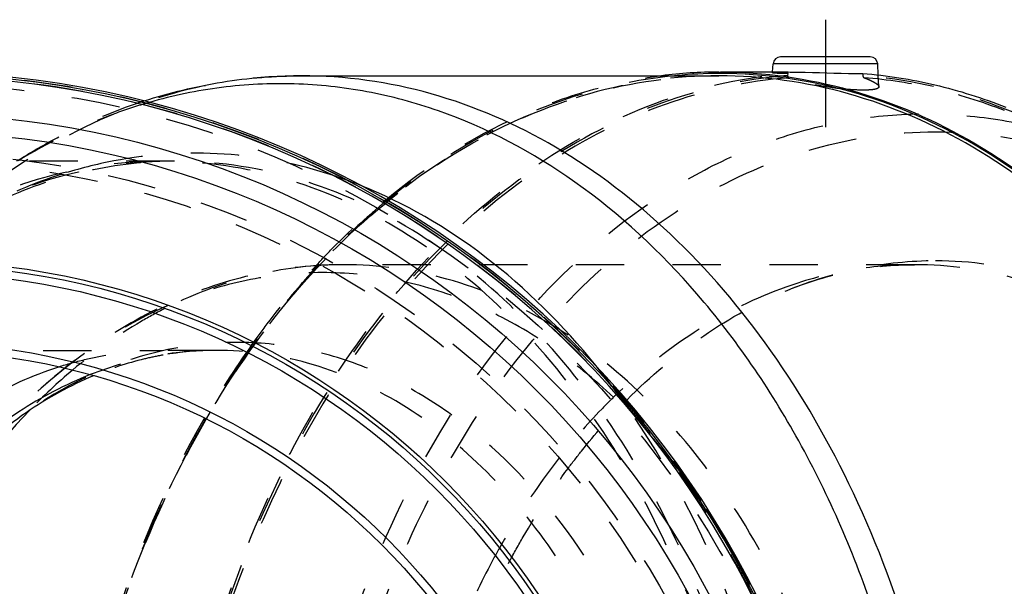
# Model space of a CAD drawing. Header units: millimetres. Extents: x 317 to 682, y 367 to 633.
# Tile 44 of 45: x 467 to 599, y 557 to 633. Entities that reach past the tile are written whole.
import ezdxf

# ---------------------------------------------------------------- set-up
doc = ezdxf.new("R2010")
doc.units = ezdxf.units.MM
doc.header["$LTSCALE"] = 65.185185
doc.linetypes.add('CENTER', pattern=[0.6, 0.375, -0.075, 0.075, -0.075])
doc.linetypes.add('HIDDEN', pattern=[0.2, 0.1, -0.1])
doc.layers.add('KOERPER', color=7, linetype='CONTINUOUS')
doc.layers.add('KONST.EL_MIT_GEO', color=7, linetype='CONTINUOUS')

msp = doc.modelspace()

# ---------------------------------------------------------------- linework, layer by layer
at = {"layer": 'KOERPER', "color": 2, "linetype": 'CENTER'}
msp.add_line((575.18, 633.02), (575.18, 618.54), dxfattribs=at)
at = {"layer": 'KOERPER', "color": 7, "linetype": 'Continuous'}
for p, q in [((568.07, 625.98), (568.13, 627.08)), ((582.31, 625.55), (582.23, 627.08)), ((504.57, 625.47), (560.83, 625.47)), ((560.81, 625.97), (561.04, 625.98)), ((561.04, 625.98), (570.16, 625.98))]:
    msp.add_line(p, q, dxfattribs=at)
at = {"layer": 'KOERPER', "color": 8, "linetype": 'HIDDEN'}
for p, q in [((568.07, 625.88), (568.07, 625.98)), ((570.14, 625.5), (570.15, 625.78)), ((580.21, 625.78), (580.22, 625.5)), ((582.39, 624.01), (582.31, 625.55)), ((487.46, 613.97), (452.14, 613.97)), ((493.05, 588.47), (485.83, 588.47))]:
    msp.add_line(p, q, dxfattribs=at)
msp.add_circle((452.14, 498.97), 115, dxfattribs=at)
at = {"layer": 'KOERPER', "color": 7, "linetype": 'Continuous'}
for centre, radius, start, end in [((452.14, 498.97), 127, 93.2129, 86.7871), ((452.14, 498.97), 126.73, 93.2262, 86.7738), ((452.14, 498.97), 126.44, 0, 86.7611), ((561.05, 562.15), 63.83, 90.2164, 97.1504)]:
    msp.add_arc(centre, radius, start, end, dxfattribs=at)
at = {"layer": 'KOERPER', "color": 8, "linetype": 'HIDDEN'}
for centre, radius, start, end in [((485.83, 556.5), 57.48, 88.3769, 89.9997), ((572.52, 539.91), 89.14, 129.4108, 129.7402), ((598.34, 517.65), 123.37, 144.601, 149.999)]:
    msp.add_arc(centre, radius, start, end, dxfattribs=at)
for points, knots in [([(485.38, 498.97), (485.38, 514.77), (488.45, 538.33), (498.8, 567.19), (509.18, 586.2), (521.92, 602.18), (536.65, 614.54), (552.87, 622.79), (564.44, 625.32), (570.15, 625.78)], [0, 0, 0, 0, 0.28518, 0.421982, 0.552107, 0.674459, 0.788941, 0.896663, 1, 1, 1, 1]), ([(570.14, 625.5), (564.34, 625.04), (552.57, 622.43), (536.12, 613.91), (521.23, 601.15), (508.43, 584.69), (498.11, 565.14), (490.62, 543.21), (486.22, 519.69), (485.05, 495.42), (487.17, 471.28), (492.5, 448.14), (500.84, 426.82), (511.93, 408.11), (525.39, 392.67), (540.78, 381.09), (557.6, 373.89), (575.18, 371.44), (592.77, 373.89), (609.58, 381.09), (624.98, 392.67), (638.44, 408.11), (649.52, 426.82), (657.87, 448.14), (663.19, 471.28), (665.31, 495.42), (664.15, 519.69), (659.74, 543.21), (652.26, 565.14), (641.94, 584.69), (629.13, 601.15), (614.25, 613.91), (597.8, 622.43), (586.02, 625.04), (580.22, 625.5)], [0, 0, 0, 0, 0.025911, 0.052955, 0.081742, 0.112543, 0.145316, 0.179756, 0.215373, 0.251557, 0.287642, 0.322975, 0.356972, 0.38919, 0.419395, 0.447629, 0.474266, 0.5, 0.525734, 0.552371, 0.580605, 0.61081, 0.643028, 0.677025, 0.712358, 0.748443, 0.784627, 0.820244, 0.854684, 0.887457, 0.918258, 0.947045, 0.974089, 1, 1, 1, 1]), ([(570.29, 625.21), (564.61, 624.76), (553.09, 622.23), (536.95, 614.01), (522.29, 601.7), (509.61, 585.8), (499.29, 566.87), (488.99, 538.15), (485.93, 514.7), (485.93, 498.97)], [0, 0, 0, 0, 0.103348, 0.211088, 0.325576, 0.447915, 0.578019, 0.714815, 1, 1, 1, 1]), ([(515.92, 608.78), (521.38, 613.26), (530.31, 618.97), (543.24, 623.72), (549.83, 625.07), (553.11, 625.48)], [0, 0, 0, 0, 0.513539, 0.759229, 1, 1, 1, 1]), ([(568.07, 625.88), (568.07, 625.89), (568.14, 625.9), (568.22, 625.92), (568.4, 625.93), (568.63, 625.95), (568.93, 625.96), (569.45, 625.97), (569.86, 625.98), (570.16, 625.98)], [0, 0, 0, 0, 0.019247, 0.069405, 0.151113, 0.263808, 0.406518, 0.577989, 1, 1, 1, 1]), ([(570.15, 625.78), (569.85, 625.78), (569.44, 625.78), (568.93, 625.79), (568.63, 625.8), (568.4, 625.82), (568.22, 625.83), (568.13, 625.85), (568.07, 625.86), (568.07, 625.88)], [0, 0, 0, 0, 0.423747, 0.595647, 0.738479, 0.850985, 0.932204, 0.981616, 1, 1, 1, 1]), ([(570.29, 625.21), (570.26, 625.22), (570.17, 625.29), (570.13, 625.42), (570.14, 625.5)], [0, 0, 0, 0, 0.220872, 1, 1, 1, 1]), ([(580.3, 623.54), (579.52, 623.54), (577.83, 623.64), (575.25, 623.96), (572.67, 624.47), (571.03, 624.94), (570.29, 625.21)], [0, 0, 0, 0, 0.228203, 0.497345, 0.76697, 1, 1, 1, 1]), ([(580.22, 625.5), (580.23, 625.47), (580.24, 625.36), (580.31, 625.24), (580.39, 625.21)], [0, 0, 0, 0, 0.284187, 1, 1, 1, 1]), ([(599.3, 620.79), (596.25, 621.99), (590.04, 623.94), (583.6, 624.96), (580.39, 625.21)], [0, 0, 0, 0, 0.504207, 1, 1, 1, 1]), ([(580.39, 625.21), (580.67, 625.1), (581.17, 624.9), (581.8, 624.58), (582.21, 624.32), (582.39, 624.1), (582.39, 624)], [0, 0, 0, 0, 0.380047, 0.676301, 0.881002, 1, 1, 1, 1]), ([(582.39, 624), (582.4, 623.92), (582.28, 623.79), (582.08, 623.71), (581.72, 623.61), (581.12, 623.55), (580.6, 623.54), (580.3, 623.54)], [0, 0, 0, 0, 0.106688, 0.189604, 0.298599, 0.597797, 1, 1, 1, 1]), ([(485.83, 613.97), (480.49, 613.97), (469.56, 612.43), (454.05, 605.65), (439.89, 594.77), (427.59, 580.29), (417.54, 562.76), (407.49, 535.88), (404.51, 513.79), (404.51, 498.97)], [0, 0, 0, 0, 0.103363, 0.210479, 0.324205, 0.446029, 0.57605, 0.71321, 1, 1, 1, 1]), ([(567.14, 498.97), (567.14, 513.61), (564.24, 535.43), (554.43, 562.05), (544.62, 579.46), (532.59, 593.94), (518.72, 604.94), (503.51, 611.98), (492.73, 613.8), (487.46, 613.95)], [0, 0, 0, 0, 0.286228, 0.423268, 0.553335, 0.675354, 0.789351, 0.896673, 1, 1, 1, 1]), ([(506.76, 600.15), (507.46, 600.9), (510.25, 603.81), (513.22, 606.54), (515.53, 608.46)], [0, 0, 0, 0, 0.253966, 1, 1, 1, 1]), ([(497.78, 589.12), (498.48, 590.1), (501.29, 593.92), (504.35, 597.57), (506.76, 600.15)], [0, 0, 0, 0, 0.254362, 1, 1, 1, 1]), ([(456.69, 588.36), (461.26, 588.44), (470.97, 588.48), (480.68, 588.47), (485.83, 588.47)], [0, 0, 0, 0, 0.469952, 1, 1, 1, 1]), ([(471.85, 586.26), (472.99, 586.63), (477.54, 587.9), (482.3, 588.47), (485.83, 588.47)], [0, 0, 0, 0, 0.252998, 1, 1, 1, 1]), ([(471.24, 498.97), (471.24, 506.2), (472.9, 533.94), (481.21, 561.53), (491.5, 579.34)], [0, 0, 0, 0, 0.260085, 1, 1, 1, 1])]:
    msp.add_open_spline(points, degree=3, knots=knots, dxfattribs=at)
at = {"layer": 'KOERPER', "color": 7, "linetype": 'Continuous'}
for points, knots in [([(561.04, 625.98), (566.94, 625.98), (579, 624.26), (596.13, 616.78), (611.76, 604.77), (625.35, 588.77), (636.45, 569.42), (647.55, 539.73), (650.84, 515.33), (650.84, 498.97)], [0, 0, 0, 0, 0.103363, 0.210479, 0.324205, 0.446029, 0.57605, 0.71321, 1, 1, 1, 1]), ([(570.16, 625.98), (570.92, 625.98), (574.28, 625.92), (577.63, 625.78), (580.21, 625.78)], [0, 0, 0, 0, 0.229349, 1, 1, 1, 1]), ([(580.21, 625.78), (583.48, 625.52), (590.05, 624.48), (596.38, 622.47), (599.48, 621.24)], [0, 0, 0, 0, 0.495701, 1, 1, 1, 1]), ([(422.54, 498.97), (422.54, 508.91), (424.8, 528.32), (433.33, 550.8), (443.28, 565.79), (451.8, 574.94), (461.32, 581.96), (468.32, 585.13), (471.85, 586.26)], [0, 0, 0, 0, 0.280043, 0.545027, 0.668688, 0.785408, 0.895463, 1, 1, 1, 1])]:
    msp.add_open_spline(points, degree=3, knots=knots, dxfattribs=at)
at = {"layer": 'KONST.EL_MIT_GEO', "color": 7, "linetype": 'Continuous'}
for p, q in [((581.23, 628.02), (569.13, 628.02)), ((582.23, 627.08), (568.13, 627.08)), ((561.04, 625.77), (560.82, 625.77))]:
    msp.add_line(p, q, dxfattribs=at)
at = {"layer": 'KONST.EL_MIT_GEO', "color": 8, "linetype": 'HIDDEN'}
for p, q in [((504.57, 625.47), (504.57, 625.47)), ((483.18, 621.63), (483.15, 621.61)), ((487.46, 613.97), (487.46, 613.97)), ((508.96, 612), (508.88, 612.03)), ((587.18, 600.02), (510.23, 600.02)), ((547.96, 581.56), (547.86, 581.7))]:
    msp.add_line(p, q, dxfattribs=at)
for radius in [126.8, 126.5, 125.43, 116.07, 115]:
    msp.add_circle((452.14, 498.97), radius, dxfattribs=at)
at = {"layer": 'KONST.EL_MIT_GEO', "color": 7, "linetype": 'Continuous'}
for radius in [121.37, 118.95, 101.6, 101.05, 99.98, 90.57, 89.5]:
    msp.add_circle((452.14, 498.97), radius, dxfattribs=at)
for centre, radius, start, end in [((569.13, 627.02), 1, 89.9992, 176.9999), ((581.23, 627.02), 1, 3.0001, 90.0008), ((561.05, 562.2), 63.58, 90.2046, 95.301)]:
    msp.add_arc(centre, radius, start, end, dxfattribs=at)
at = {"layer": 'KONST.EL_MIT_GEO', "color": 8, "linetype": 'HIDDEN'}
for centre, radius, start, end in [((505.55, 553.7), 71.89, 107.9908, 108.7407), ((502.49, 557.84), 66.64, 106.0458, 106.8393), ((490.67, 554.52), 60.56, 100.8513, 107.679), ((489.01, 551.67), 63.54, 68.3499, 71.7078), ((572.49, 539.86), 88.98, 129.3261, 129.6622), ((510.23, 549.45), 50.57, 90.002, 93.4748), ((493.06, 547.45), 41.02, 90.0107, 100.0187), ((596.48, 518.78), 121.04, 144.5114, 150.0166), ((493.18, 546.59), 41.89, 99.9787, 100.2946), ((521.82, 528.67), 74.71, 130.0879, 136.1945), ((464.13, 521.56), 103.09, 35.6874, 39.0099), ((599.71, 527.73), 76.03, 133.4475, 133.8284), ((604.18, 526.3), 78.67, 135.1422, 135.5013)]:
    msp.add_arc(centre, radius, start, end, dxfattribs=at)
for points, knots in [([(504.57, 625.47), (498.7, 625.47), (486.68, 623.77), (469.62, 616.31), (454.04, 604.35), (440.51, 588.41), (429.46, 569.14), (418.4, 539.57), (415.12, 515.27), (415.12, 498.97)], [0, 0, 0, 0, 0.103369, 0.210492, 0.324226, 0.446059, 0.57609, 0.713256, 1, 1, 1, 1]), ([(560.83, 625.47), (554.95, 625.47), (542.93, 623.77), (525.88, 616.31), (510.3, 604.35), (496.76, 588.42), (485.72, 569.14), (474.66, 539.57), (471.38, 515.27), (471.38, 498.97)], [0, 0, 0, 0, 0.103367, 0.210487, 0.32422, 0.446049, 0.576062, 0.713206, 1, 1, 1, 1]), ([(471.47, 498.97), (471.47, 515.28), (474.75, 539.59), (485.8, 569.16), (496.85, 588.44), (510.38, 604.37), (525.93, 616.32), (542.97, 623.77), (554.97, 625.47), (560.83, 625.47)], [0, 0, 0, 0, 0.287004, 0.424244, 0.554311, 0.676132, 0.789797, 0.896795, 1, 1, 1, 1]), ([(555.17, 625.5), (551.73, 625.18), (544.81, 623.97), (531.2, 619.27), (521.8, 613.37), (516.1, 608.7)], [0, 0, 0, 0, 0.24077, 0.486292, 1, 1, 1, 1]), ([(466.22, 614), (467.51, 614.81), (472.68, 617.87), (478.21, 620.34), (482.45, 621.78)], [0, 0, 0, 0, 0.253927, 1, 1, 1, 1]), ([(483.15, 621.61), (481.7, 621.18), (475.87, 619.19), (470.32, 616.43), (466.37, 613.99)], [0, 0, 0, 0, 0.245521, 1, 1, 1, 1]), ([(502.9, 498.97), (502.9, 517.19), (507.14, 544.34), (521.54, 576.19), (535.68, 595.76), (550.2, 608.17), (562.79, 614.96), (572.43, 618.41), (582.3, 620.28), (592.27, 620.51), (602.18, 619.12), (608.58, 617.14), (611.72, 615.91)], [0, 0, 0, 0, 0.292258, 0.429873, 0.558133, 0.676482, 0.732506, 0.78687, 0.840134, 0.892951, 0.946016, 1, 1, 1, 1]), ([(505.92, 498.97), (505.92, 514.29), (509, 537.14), (519.39, 564.94), (529.78, 583.07), (542.51, 598.06), (557.16, 609.31), (573.21, 616.33), (590.03, 618.72), (606.85, 616.33), (622.9, 609.31), (637.55, 598.06), (650.28, 583.07), (660.67, 564.94), (671.06, 537.14), (674.14, 514.29), (674.14, 498.97)], [0, 0, 0, 0, 0.143351, 0.211928, 0.276946, 0.33787, 0.394744, 0.448311, 0.5, 0.55169, 0.605257, 0.662131, 0.723054, 0.788073, 0.856649, 1, 1, 1, 1]), ([(508.88, 612.03), (504.12, 613.59), (494.23, 615.57), (484.15, 614.93), (479.27, 614)], [0, 0, 0, 0, 0.502096, 1, 1, 1, 1]), ([(487.46, 613.97), (482.12, 613.97), (471.19, 612.43), (455.68, 605.64), (441.52, 594.77), (429.22, 580.28), (419.17, 562.76), (409.12, 535.88), (406.14, 513.79), (406.14, 498.97)], [0, 0, 0, 0, 0.10337, 0.210494, 0.324229, 0.446063, 0.576096, 0.713263, 1, 1, 1, 1]), ([(442.9, 593.75), (446.1, 596.95), (452.82, 602.69), (463.97, 609.16), (475.59, 613.09), (483.55, 613.97), (487.46, 613.97)], [0, 0, 0, 0, 0.271229, 0.52545, 0.766387, 1, 1, 1, 1]), ([(568.77, 498.97), (568.77, 513.79), (565.79, 535.88), (555.74, 562.76), (545.7, 580.29), (533.39, 594.77), (519.23, 605.64), (503.72, 612.43), (492.8, 613.97), (487.46, 613.97)], [0, 0, 0, 0, 0.286762, 0.423928, 0.553954, 0.675783, 0.789514, 0.896634, 1, 1, 1, 1]), ([(472.28, 612.22), (468.5, 611.02), (461.02, 607.82), (454.21, 603.37), (450.94, 600.84)], [0, 0, 0, 0, 0.489834, 1, 1, 1, 1]), ([(515.69, 608.36), (514.93, 607.73), (511.88, 605.11), (509, 602.29), (506.93, 600.08)], [0, 0, 0, 0, 0.246192, 1, 1, 1, 1]), ([(510.23, 600.02), (506.29, 600.02), (498.33, 599.15), (486.82, 595.31), (476.03, 589.09), (469.6, 583.63), (466.58, 580.61)], [0, 0, 0, 0, 0.241309, 0.486298, 0.738299, 1, 1, 1, 1]), ([(507.17, 599.93), (503.57, 599.71), (496.32, 598.49), (489.48, 595.8), (486.18, 594.13)], [0, 0, 0, 0, 0.493236, 1, 1, 1, 1]), ([(506.93, 600.08), (506.13, 599.22), (502.95, 595.7), (500.01, 591.96), (497.93, 589.05)], [0, 0, 0, 0, 0.245762, 1, 1, 1, 1]), ([(581.68, 498.97), (581.68, 511.99), (579.06, 531.4), (570.23, 555.02), (561.4, 570.42), (550.59, 583.15), (538.15, 592.71), (524.52, 598.66), (514.92, 600.02), (510.23, 600.02)], [0, 0, 0, 0, 0.286768, 0.423932, 0.553958, 0.675785, 0.789515, 0.896635, 1, 1, 1, 1]), ([(587.18, 600.02), (584.27, 600.02), (578.37, 599.51), (572.66, 598), (569.87, 597.01)], [0, 0, 0, 0, 0.49636, 1, 1, 1, 1]), ([(570.02, 596.56), (573.21, 597.86), (579.79, 599.88), (586.65, 600.58), (590.03, 600.58)], [0, 0, 0, 0, 0.504772, 1, 1, 1, 1]), ([(570.02, 596.56), (572.78, 597.69), (578.43, 599.43), (584.31, 600.02), (587.18, 600.02)], [0, 0, 0, 0, 0.509127, 1, 1, 1, 1]), ([(658.64, 498.97), (658.64, 511.99), (656.02, 531.4), (647.18, 555.03), (638.36, 570.42), (627.55, 583.15), (615.1, 592.71), (601.48, 598.66), (591.88, 600.02), (587.18, 600.02)], [0, 0, 0, 0, 0.28679, 0.42395, 0.553971, 0.675795, 0.789521, 0.896635, 1, 1, 1, 1]), ([(590.03, 600.58), (594.75, 600.58), (604.4, 599.21), (618.1, 593.22), (630.61, 583.61), (645.53, 566.05), (655.71, 543.51), (660.96, 518.74), (662.33, 498.97), (660.96, 479.21), (655.71, 454.44), (645.53, 431.9), (630.61, 414.34), (618.1, 404.73), (604.4, 398.74), (594.75, 397.38), (590.03, 397.38)], [0, 0, 0, 0, 0.051692, 0.105258, 0.162132, 0.223055, 0.356218, 0.427422, 0.5, 0.572578, 0.643782, 0.776945, 0.837868, 0.894742, 0.948308, 1, 1, 1, 1]), ([(578.1, 498.97), (578.1, 508.01), (576.4, 525.81), (568.89, 550.74), (558.67, 568.93), (548.47, 580.74), (540.2, 587.89), (531.3, 593.4), (521.92, 597.14), (512.25, 599.03), (502.47, 599.03), (492.8, 597.12), (480.07, 592.02), (471.58, 585.61), (466.58, 580.61)], [0, 0, 0, 0, 0.150069, 0.294751, 0.429688, 0.49287, 0.553084, 0.610599, 0.665941, 0.719869, 0.773307, 0.827242, 0.8826, 1, 1, 1, 1]), ([(569.87, 597.01), (565.8, 595.57), (557.75, 591.61), (550.73, 586.07), (547.42, 582.93)], [0, 0, 0, 0, 0.486374, 1, 1, 1, 1]), ([(548.41, 581.79), (551.59, 584.98), (558.33, 590.68), (566.08, 594.94), (570.02, 596.56)], [0, 0, 0, 0, 0.51371, 1, 1, 1, 1]), ([(486.18, 594.13), (485.09, 593.58), (480.7, 591.18), (476.6, 588.26), (473.71, 585.83)], [0, 0, 0, 0, 0.244451, 1, 1, 1, 1]), ([(559.92, 498.97), (559.92, 507.16), (558.39, 523.29), (551.58, 545.88), (540.73, 565.21), (528.52, 577.72), (517.53, 584.52), (509.03, 587.91), (500.27, 589.62), (491.42, 589.61), (482.65, 587.88), (471.12, 583.27), (463.43, 577.45), (458.9, 572.93)], [0, 0, 0, 0, 0.150137, 0.294862, 0.429839, 0.552947, 0.61048, 0.665839, 0.719783, 0.773237, 0.827189, 0.882564, 1, 1, 1, 1]), ([(493.05, 588.47), (490.19, 588.47), (484.4, 587.91), (478.82, 586.27), (476.1, 585.21)], [0, 0, 0, 0, 0.495576, 1, 1, 1, 1]), ([(556.34, 498.97), (556.34, 510.5), (554.02, 527.7), (546.19, 548.62), (538.38, 562.26), (528.8, 573.53), (517.78, 581.99), (505.71, 587.27), (497.21, 588.47), (493.05, 588.47)], [0, 0, 0, 0, 0.286789, 0.423949, 0.553971, 0.675795, 0.789521, 0.896637, 1, 1, 1, 1]), ([(485.7, 587.81), (484.92, 587.67), (481.8, 587.01), (478.76, 586), (476.54, 585.07)], [0, 0, 0, 0, 0.2462, 1, 1, 1, 1]), ([(547.06, 582.58), (546.37, 581.93), (543.64, 579.2), (541.1, 576.28), (539.3, 573.98)], [0, 0, 0, 0, 0.245541, 1, 1, 1, 1]), ([(540.49, 572.56), (541.08, 573.35), (543.46, 576.44), (546.03, 579.37), (548.07, 581.44)], [0, 0, 0, 0, 0.254556, 1, 1, 1, 1]), ([(572.36, 498.97), (572.36, 506.6), (571.31, 521.74), (565.22, 550.21), (556.09, 570.2), (547.96, 581.56)], [0, 0, 0, 0, 0.262214, 0.519431, 1, 1, 1, 1]), ([(491.64, 579.27), (488.32, 573.53), (480.91, 558.06), (473.29, 531.06), (471.38, 509.77), (471.38, 498.97)], [0, 0, 0, 0, 0.237993, 0.612768, 1, 1, 1, 1]), ([(539.3, 573.98), (538.57, 573.04), (535.65, 569.15), (533.04, 565.03), (531.24, 561.83)], [0, 0, 0, 0, 0.245021, 1, 1, 1, 1]), ([(532.62, 560.06), (533.21, 561.17), (535.6, 565.48), (538.3, 569.61), (540.49, 572.56)], [0, 0, 0, 0, 0.254971, 1, 1, 1, 1]), ([(531.24, 561.83), (530.71, 560.9), (528.65, 557.08), (526.81, 553.14), (525.56, 550.12)], [0, 0, 0, 0, 0.246354, 1, 1, 1, 1]), ([(527.06, 547.89), (527.47, 548.95), (529.15, 553.08), (531.06, 557.12), (532.62, 560.06)], [0, 0, 0, 0, 0.253579, 1, 1, 1, 1])]:
    msp.add_open_spline(points, degree=3, knots=knots, dxfattribs=at)
at = {"layer": 'KONST.EL_MIT_GEO', "color": 7, "linetype": 'Continuous'}
for points, knots in [([(483.35, 622.08), (486.78, 623.19), (493.8, 624.9), (500.99, 625.47), (504.57, 625.47)], [0, 0, 0, 0, 0.50225, 1, 1, 1, 1]), ([(594.02, 498.97), (594.02, 515.27), (590.74, 539.57), (579.69, 569.14), (568.64, 588.42), (555.1, 604.35), (539.52, 616.31), (522.47, 623.77), (510.45, 625.47), (504.57, 625.47)], [0, 0, 0, 0, 0.286748, 0.423914, 0.553944, 0.675776, 0.789509, 0.896632, 1, 1, 1, 1]), ([(650.28, 498.97), (650.28, 515.27), (647, 539.57), (635.94, 569.14), (624.89, 588.42), (611.36, 604.35), (595.78, 616.31), (578.72, 623.77), (566.7, 625.47), (560.83, 625.47)], [0, 0, 0, 0, 0.286793, 0.423937, 0.553951, 0.67578, 0.789513, 0.896633, 1, 1, 1, 1]), ([(650.7, 498.97), (650.7, 515.31), (647.41, 539.67), (636.33, 569.31), (625.25, 588.63), (611.69, 604.6), (596.07, 616.59), (578.98, 624.07), (566.93, 625.77), (561.04, 625.77)], [0, 0, 0, 0, 0.286793, 0.423937, 0.55395, 0.67578, 0.789513, 0.896633, 1, 1, 1, 1]), ([(590.43, 498.97), (590.43, 517.11), (586.35, 544.15), (572.55, 576.19), (558.91, 596.2), (542.41, 611.62), (526.57, 620.04), (513.47, 623.56), (503.6, 624.63), (493.72, 624.15), (487.25, 622.8), (484.07, 621.89)], [0, 0, 0, 0, 0.291248, 0.428965, 0.557884, 0.677265, 0.788254, 0.841682, 0.894363, 0.946923, 1, 1, 1, 1]), ([(544.23, 586.45), (539.84, 591.87), (530.24, 601.47), (518.47, 608.35), (512.45, 610.73)], [0, 0, 0, 0, 0.518687, 1, 1, 1, 1]), ([(476.1, 585.21), (472.73, 583.88), (466.1, 580.39), (457.12, 573.13), (449.12, 563.95), (439.83, 549.16), (431.88, 527.32), (429.77, 508.56), (429.77, 498.97)], [0, 0, 0, 0, 0.105157, 0.215956, 0.333266, 0.457191, 0.721612, 1, 1, 1, 1]), ([(476.54, 585.07), (473.35, 583.74), (467.04, 580.22), (461.53, 575.55), (458.9, 572.93)], [0, 0, 0, 0, 0.481722, 1, 1, 1, 1]), ([(467.9, 580.39), (458.26, 570.37), (449.25, 554.3), (442.96, 533.72), (439.74, 518.55), (438.78, 506.82), (438.78, 498.97)], [0, 0, 0, 0, 0.473153, 0.60185, 0.733158, 1, 1, 1, 1])]:
    msp.add_open_spline(points, degree=3, knots=knots, dxfattribs=at)

doc.saveas('drawing.dxf')
